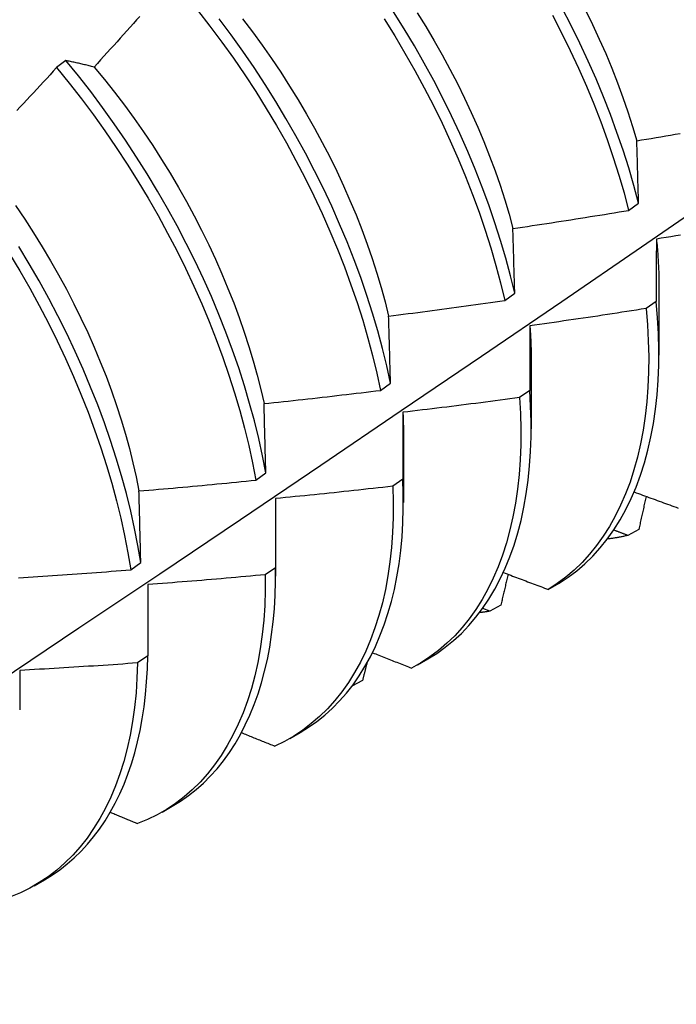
# Model space of a CAD drawing. Header units: inches. Extents: x 16 to 202, y 11 to 132.
# Tile 49 of 56: x 181.855 to 182.034, y 73.687 to 73.955. Entities that reach past the tile are written whole.
import ezdxf

# ---------------------------------------------------------------- set-up
doc = ezdxf.new("R2010")
doc.units = ezdxf.units.IN
doc.header["$MEASUREMENT"] = 0
doc.layers.add('Visible Edges(ANSI)', color=7, linetype='Continuous', lineweight=25)

msp = doc.modelspace()

# ---------------------------------------------------------------- linework, layer by layer
at = {"layer": 'Visible Edges(ANSI)'}
for p, q in [((181.86771, 73.94402), (181.86518, 73.9421)), ((182.02097, 73.90326), (182.02367, 73.90522)), ((181.98725, 73.87875), (181.98995, 73.88071)), ((182.02923, 73.88233), (182.02921, 73.86387)), ((182.02846, 73.87848), (182.02571, 73.87654)), ((181.99443, 73.86229), (181.99441, 73.84383)), ((181.95341, 73.85428), (181.95612, 73.85624)), ((181.99403, 73.85427), (181.99127, 73.85233)), ((181.95963, 73.84225), (181.95961, 73.82379)), ((181.91945, 73.82986), (181.92217, 73.83181)), ((181.95947, 73.83011), (181.9567, 73.82818)), ((181.92483, 73.82221), (181.92481, 73.80375)), ((182.02372, 73.81646), (182.02072, 73.81481)), ((181.88537, 73.80547), (181.8881, 73.80742)), ((181.92479, 73.80603), (181.92201, 73.8041)), ((181.89003, 73.80143), (181.89, 73.78202)), ((181.99906, 73.8001), (182.00203, 73.80182)), ((181.98314, 73.79419), (181.98122, 73.79495)), ((181.98614, 73.79583), (181.98314, 73.79419)), ((181.89, 73.78202), (181.88721, 73.7801)), ((181.96349, 73.77961), (181.96627, 73.78121)), ((181.9485, 73.77536), (181.94559, 73.77378)), ((181.92869, 73.75957), (181.93147, 73.76117)), ((181.89389, 73.73953), (181.89667, 73.74113)), ((181.85909, 73.71949), (181.86187, 73.72109))]:
    msp.add_line(p, q, dxfattribs=at)
at = {"layer": 'Visible Edges(ANSI)', "flags": 128}
for points in [[(182.02367, 73.90522), (182.02239, 73.91), (182.02098, 73.91481), (182.01945, 73.91964), (182.01779, 73.92448), (182.01601, 73.92934), (182.01411, 73.9342), (182.01209, 73.93905), (182.00995, 73.9439), (182.00769, 73.94873), (182.00533, 73.95355), (182.00285, 73.95833)], [(181.88787, 73.95606), (181.88698, 73.95507), (181.8861, 73.95408), (181.88521, 73.95309), (181.88432, 73.9521), (181.88342, 73.95112), (181.88253, 73.95013), (181.88164, 73.94915), (181.88075, 73.94816), (181.87985, 73.94718), (181.87896, 73.94619), (181.87806, 73.94521), (181.87716, 73.94423), (181.87627, 73.94325), (181.87537, 73.94227)], [(181.90359, 73.95771), (181.90692, 73.95343), (181.91017, 73.94908), (181.91333, 73.94465), (181.91641, 73.94015), (181.91939, 73.9356), (181.92228, 73.93098), (181.92508, 73.92632), (181.92777, 73.92161), (181.93036, 73.91686), (181.93284, 73.91207), (181.93521, 73.90726), (181.93747, 73.90243), (181.93962, 73.89758), (181.94164, 73.89273), (181.94355, 73.88787), (181.94534, 73.88301), (181.947, 73.87817), (181.94854, 73.87334), (181.94995, 73.86853), (181.95123, 73.86374), (181.95238, 73.85899), (181.95341, 73.85428)], [(181.98995, 73.88071), (181.9888, 73.88546), (181.98751, 73.89024), (181.9861, 73.89505), (181.98456, 73.89989), (181.98289, 73.90473), (181.9811, 73.90959), (181.97919, 73.91445), (181.97717, 73.9193), (181.97502, 73.92415), (181.97276, 73.92898), (181.97038, 73.93379), (181.9679, 73.93857), (181.96531, 73.94332), (181.96262, 73.94803), (181.95982, 73.9527), (181.95693, 73.95731)], [(181.96341, 73.95706), (181.96576, 73.95327), (181.96802, 73.94943), (181.97021, 73.94557), (181.97231, 73.94168), (181.97433, 73.93776), (181.97627, 73.93383), (181.97811, 73.92988), (181.97987, 73.92592), (181.98153, 73.92196), (181.9831, 73.91799), (181.98457, 73.91404), (181.98595, 73.91008), (181.98722, 73.90615), (181.98839, 73.90223), (181.98945, 73.89833)], [(182.00025, 73.95637), (182.00272, 73.95158), (182.00508, 73.94677), (182.00733, 73.94193), (182.00946, 73.93709), (182.01147, 73.93223), (182.01337, 73.92737), (182.01514, 73.92252), (182.01679, 73.91767), (182.01831, 73.91284), (182.01971, 73.90804), (182.02097, 73.90326)], [(182.0092, 73.95776), (182.01113, 73.95382), (182.01297, 73.94987), (182.01471, 73.94591), (182.01637, 73.94194), (182.01793, 73.93797), (182.0194, 73.93401), (182.02077, 73.93006), (182.02203, 73.92612), (182.0232, 73.9222)], [(181.95612, 73.85624), (181.95509, 73.86095), (181.95392, 73.86571), (181.95263, 73.87049), (181.95121, 73.8753), (181.94966, 73.88013), (181.94799, 73.88498), (181.9462, 73.88984), (181.94428, 73.8947), (181.94224, 73.89955), (181.94009, 73.9044), (181.93782, 73.90923), (181.93544, 73.91404), (181.93295, 73.91882), (181.93035, 73.92356), (181.92765, 73.92827), (181.92485, 73.93293), (181.92195, 73.93754), (181.91896, 73.9421), (181.91588, 73.94659), (181.91271, 73.95101), (181.90946, 73.95536)], [(181.9158, 73.95535), (181.9185, 73.95181), (181.92114, 73.94821), (181.9237, 73.94456), (181.9262, 73.94085), (181.92863, 73.9371), (181.93097, 73.93331), (181.93324, 73.92948), (181.93543, 73.92562), (181.93754, 73.92174), (181.93956, 73.91782), (181.94149, 73.91389), (181.94333, 73.90994), (181.94508, 73.90598), (181.94673, 73.90202), (181.94829, 73.89805), (181.94975, 73.89409), (181.95112, 73.89014), (181.95239, 73.8862), (181.95356, 73.88227), (181.95463, 73.87837), (181.9556, 73.87449)], [(181.95436, 73.95536), (181.95725, 73.95075), (181.96004, 73.94608), (181.96272, 73.94136), (181.96531, 73.93661), (181.96778, 73.93183), (181.97015, 73.92701), (181.9724, 73.92218), (181.97454, 73.91733), (181.97656, 73.91248), (181.97846, 73.90762), (181.98024, 73.90276), (181.98189, 73.89792), (181.98342, 73.89309), (181.98483, 73.88828), (181.9861, 73.8835), (181.98725, 73.87875)], [(181.87537, 73.94227), (181.87504, 73.94236), (181.87471, 73.94244), (181.87439, 73.94252), (181.87406, 73.9426), (181.87374, 73.94268), (181.87341, 73.94276), (181.87309, 73.94284), (181.87277, 73.94291), (181.87245, 73.94299), (181.87212, 73.94306), (181.8718, 73.94314), (181.87148, 73.94321), (181.87117, 73.94328), (181.87085, 73.94335), (181.87053, 73.94342), (181.87021, 73.94349), (181.8699, 73.94356), (181.86958, 73.94363), (181.86927, 73.9437), (181.86896, 73.94376), (181.86864, 73.94383), (181.86833, 73.94389), (181.86802, 73.94396), (181.86771, 73.94402)], [(181.92217, 73.83181), (181.92126, 73.83648), (181.92022, 73.8412), (181.91905, 73.84595), (181.91775, 73.85074), (181.91632, 73.85555), (181.91477, 73.86038), (181.91309, 73.86523), (181.91129, 73.87009), (181.90936, 73.87495), (181.90732, 73.8798), (181.90516, 73.88465), (181.90288, 73.88947), (181.9005, 73.89428), (181.898, 73.89906), (181.8954, 73.90381), (181.89269, 73.90851), (181.88988, 73.91317), (181.88698, 73.91778), (181.88398, 73.92233), (181.88089, 73.92681), (181.87772, 73.93123), (181.87446, 73.93558), (181.87112, 73.93984), (181.86771, 73.94402)], [(181.87537, 73.94227), (181.87819, 73.93886), (181.88095, 73.93539), (181.88365, 73.93185), (181.88629, 73.92825), (181.88885, 73.9246), (181.89134, 73.9209), (181.89376, 73.91715), (181.8961, 73.91336), (181.89836, 73.90953), (181.90055, 73.90566), (181.90265, 73.90177), (181.90466, 73.89785), (181.90659, 73.89392), (181.90844, 73.88997), (181.91019, 73.88601), (181.91185, 73.88204), (181.91342, 73.87807), (181.9149, 73.87411), (181.91627, 73.87016), (181.91755, 73.86622), (181.91873, 73.86229), (181.91981, 73.85839), (181.92079, 73.85452), (181.92166, 73.85068)], [(181.86518, 73.9421), (181.86428, 73.94113), (181.86338, 73.94015), (181.86248, 73.93918), (181.86157, 73.9382), (181.86067, 73.93723), (181.85976, 73.93626), (181.85886, 73.93528), (181.85795, 73.93431), (181.85704, 73.93334), (181.85614, 73.93237), (181.85523, 73.9314), (181.85432, 73.93044)], [(181.86518, 73.9421), (181.86859, 73.93792), (181.87193, 73.93365), (181.87518, 73.9293), (181.87835, 73.92488), (181.88143, 73.92038), (181.88442, 73.91583), (181.88732, 73.91122), (181.89011, 73.90656), (181.89281, 73.90185), (181.89541, 73.8971), (181.8979, 73.89232), (181.90028, 73.88751), (181.90254, 73.88268), (181.90469, 73.87783), (181.90673, 73.87298), (181.90864, 73.86812), (181.91044, 73.86326), (181.91211, 73.85842), (181.91365, 73.85358), (181.91507, 73.84877), (181.91636, 73.84399), (181.91752, 73.83924), (181.91855, 73.83452), (181.91945, 73.82986)], [(182.0232, 73.9222), (182.02451, 73.92242), (182.02582, 73.92264), (182.02713, 73.92286), (182.02844, 73.92309), (182.02975, 73.92331), (182.03106, 73.92354), (182.03237, 73.92376), (182.03368, 73.92399), (182.03499, 73.92422)], [(182.02367, 73.90522), (182.02365, 73.90594), (182.02363, 73.90666), (182.02361, 73.90737), (182.02359, 73.90809), (182.02357, 73.9088), (182.02355, 73.90952), (182.02353, 73.91023), (182.02351, 73.91094), (182.02349, 73.91165), (182.02347, 73.91236), (182.02345, 73.91307), (182.02343, 73.91378), (182.02342, 73.91449), (182.0234, 73.91519), (182.02338, 73.9159), (182.02336, 73.9166), (182.02334, 73.91731), (182.02332, 73.91801), (182.0233, 73.91871), (182.02328, 73.91941), (182.02326, 73.92011), (182.02324, 73.9208), (182.02322, 73.9215), (182.0232, 73.9222)], [(181.71599, 73.68721), (181.73829, 73.70175), (181.76054, 73.71632), (181.78276, 73.73092), (181.80494, 73.74555), (181.82708, 73.76022), (181.84918, 73.77491), (181.87123, 73.78963), (181.89325, 73.80438), (181.91523, 73.81915), (181.93717, 73.83395), (181.95906, 73.84878), (181.98092, 73.86362), (182.00273, 73.87849), (182.02451, 73.89338), (182.04625, 73.90829)], [(181.854, 73.90462), (181.85649, 73.90091), (181.85891, 73.89716), (181.86126, 73.89337), (181.86353, 73.88954), (181.86572, 73.88568), (181.86783, 73.88179), (181.86986, 73.87787), (181.8718, 73.87394), (181.87365, 73.87), (181.87541, 73.86604), (181.87708, 73.86208), (181.87865, 73.85811), (181.88012, 73.85415), (181.88149, 73.8502), (181.88276, 73.84626), (181.88393, 73.84234), (181.88501, 73.83844), (181.88598, 73.83456), (181.88684, 73.83071), (181.88761, 73.8269)], [(181.98945, 73.89833), (181.99077, 73.89852), (181.99208, 73.89872), (181.9934, 73.89891), (181.99471, 73.89911), (181.99603, 73.89931), (181.99734, 73.89951), (181.99866, 73.8997), (181.99997, 73.89991), (182.00129, 73.90011), (182.0026, 73.90031), (182.00391, 73.90051), (182.00523, 73.90072), (182.00654, 73.90092), (182.00785, 73.90113), (182.00917, 73.90134), (182.01048, 73.90155), (182.01179, 73.90176), (182.0131, 73.90197), (182.01442, 73.90218), (182.01573, 73.90239), (182.01704, 73.90261), (182.01835, 73.90282), (182.01966, 73.90304), (182.02097, 73.90326)], [(181.98995, 73.88071), (181.98993, 73.88146), (181.98991, 73.8822), (181.98989, 73.88295), (181.98987, 73.88369), (181.98985, 73.88443), (181.98983, 73.88517), (181.98981, 73.88591), (181.98979, 73.88665), (181.98977, 73.88739), (181.98974, 73.88812), (181.98972, 73.88886), (181.9897, 73.88959), (181.98968, 73.89033), (181.98966, 73.89106), (181.98964, 73.89179), (181.98962, 73.89252), (181.9896, 73.89325), (181.98958, 73.89398), (181.98956, 73.89471), (181.98954, 73.89544), (181.98952, 73.89616), (181.98949, 73.89689), (181.98947, 73.89761), (181.98945, 73.89833)], [(182.02852, 73.89545), (182.02852, 73.89475), (182.02851, 73.89406), (182.02851, 73.89336), (182.02851, 73.89266), (182.0285, 73.89196), (182.0285, 73.89126), (182.0285, 73.89056), (182.0285, 73.88986), (182.02849, 73.88916), (182.02849, 73.88845), (182.02849, 73.88775), (182.02848, 73.88704), (182.02848, 73.88633), (182.02848, 73.88562), (182.02848, 73.88491), (182.02848, 73.8842), (182.02847, 73.88349), (182.02847, 73.88278), (182.02847, 73.88207), (182.02847, 73.88135), (182.02847, 73.88064), (182.02847, 73.87992), (182.02846, 73.8792), (182.02846, 73.87848)], [(182.0351, 73.89651), (182.03378, 73.8963), (182.03247, 73.89608), (182.03115, 73.89587), (182.02984, 73.89566), (182.02852, 73.89545)], [(182.02852, 73.89545), (182.02858, 73.89489), (182.02864, 73.89433), (182.02869, 73.89377), (182.02874, 73.89321), (182.02879, 73.89265), (182.02883, 73.89209), (182.02888, 73.89154), (182.02892, 73.89099), (182.02896, 73.89044), (182.02899, 73.88989), (182.02902, 73.88934), (182.02905, 73.88879), (182.02908, 73.88824), (182.02911, 73.8877), (182.02913, 73.88716), (182.02915, 73.88662), (182.02917, 73.88608), (182.02918, 73.88554), (182.02919, 73.885), (182.0292, 73.88447), (182.02921, 73.88393), (182.02922, 73.8834), (182.02922, 73.88287), (182.02922, 73.88234)], [(181.85235, 73.89145), (181.85515, 73.88679), (181.85786, 73.88209), (181.86046, 73.87734), (181.86295, 73.87256), (181.86534, 73.86776), (181.86761, 73.86293), (181.86977, 73.85808), (181.87181, 73.85323), (181.87373, 73.84837), (181.87554, 73.84351), (181.87721, 73.83866), (181.87877, 73.83383), (181.88019, 73.82902), (181.88149, 73.82423), (181.88266, 73.81948), (181.88369, 73.81476), (181.8846, 73.81009), (181.88537, 73.80547)], [(181.8881, 73.80742), (181.88732, 73.81205), (181.8864, 73.81672), (181.88536, 73.82144), (181.88418, 73.82619), (181.88287, 73.83098), (181.88144, 73.8358), (181.87988, 73.84063), (181.87819, 73.84548), (181.87638, 73.85034), (181.87445, 73.85519), (181.8724, 73.86005), (181.87023, 73.86489), (181.86795, 73.86972), (181.86555, 73.87453), (181.86305, 73.8793), (181.86044, 73.88405), (181.85773, 73.88875), (181.85492, 73.89341)], [(181.9556, 73.87449), (181.95692, 73.87466), (181.95825, 73.87482), (181.95957, 73.87499), (181.96089, 73.87516), (181.96221, 73.87533), (181.96352, 73.8755), (181.96484, 73.87567), (181.96616, 73.87584), (181.96748, 73.87602), (181.9688, 73.87619), (181.97012, 73.87637), (181.97144, 73.87655), (181.97276, 73.87672), (181.97408, 73.8769), (181.97539, 73.87708), (181.97671, 73.87727), (181.97803, 73.87745), (181.97935, 73.87763), (181.98066, 73.87782), (181.98198, 73.878), (181.9833, 73.87819), (181.98461, 73.87837), (181.98593, 73.87856), (181.98725, 73.87875)], [(182.00203, 73.80182), (182.00448, 73.80342), (182.00682, 73.80519), (182.00907, 73.80711), (182.01121, 73.8092), (182.01324, 73.81143), (182.01516, 73.81382), (182.01697, 73.81636), (182.01866, 73.81904), (182.02023, 73.82187), (182.02168, 73.82483), (182.02301, 73.82793), (182.02421, 73.83116), (182.02529, 73.83452), (182.02623, 73.838), (182.02705, 73.84159), (182.02774, 73.8453), (182.0283, 73.84912), (182.02873, 73.85305), (182.02902, 73.85707), (182.02918, 73.86118), (182.0292, 73.86539), (182.02909, 73.86968), (182.02884, 73.87404), (182.02846, 73.87848)], [(182.02571, 73.87654), (182.0244, 73.87634), (182.02308, 73.87613), (182.02176, 73.87592), (182.02044, 73.87572), (182.01913, 73.87552), (182.01781, 73.87531), (182.01649, 73.87511), (182.01517, 73.87491), (182.01385, 73.87471), (182.01254, 73.87451), (182.01122, 73.87432), (182.0099, 73.87412), (182.00858, 73.87393), (182.00726, 73.87373), (182.00594, 73.87354), (182.00462, 73.87335), (182.0033, 73.87316), (182.00198, 73.87297), (182.00066, 73.87278), (181.99934, 73.8726), (181.99802, 73.87241), (181.99669, 73.87222), (181.99537, 73.87204), (181.99405, 73.87186)], [(182.02571, 73.87654), (182.02608, 73.87211), (182.02632, 73.86775), (182.02642, 73.86347), (182.02638, 73.85927), (182.02622, 73.85516), (182.02591, 73.85114), (182.02548, 73.84723), (182.02491, 73.84342), (182.02421, 73.83971), (182.02338, 73.83613), (182.02242, 73.83266), (182.02134, 73.82931), (182.02013, 73.82609), (182.01879, 73.823), (182.01733, 73.82005), (182.01575, 73.81723), (182.01405, 73.81456), (182.01224, 73.81203), (182.01031, 73.80966), (182.00827, 73.80743), (182.00612, 73.80536), (182.00387, 73.80345), (182.00151, 73.80169), (181.99906, 73.8001)], [(181.95612, 73.85624), (181.9561, 73.85701), (181.95608, 73.85778), (181.95605, 73.85855), (181.95603, 73.85932), (181.95601, 73.86009), (181.95599, 73.86086), (181.95597, 73.86162), (181.95595, 73.86239), (181.95593, 73.86315), (181.95591, 73.86391), (181.95589, 73.86468), (181.95586, 73.86544), (181.95584, 73.8662), (181.95582, 73.86696), (181.9558, 73.86771), (181.95578, 73.86847), (181.95576, 73.86923), (181.95574, 73.86998), (181.95571, 73.87074), (181.95569, 73.87149), (181.95567, 73.87224), (181.95565, 73.87299), (181.95563, 73.87374), (181.9556, 73.87449)], [(181.99405, 73.87186), (181.99405, 73.87114), (181.99405, 73.87041), (181.99405, 73.86969), (181.99404, 73.86897), (181.99404, 73.86824), (181.99404, 73.86751), (181.99404, 73.86679), (181.99404, 73.86606), (181.99404, 73.86533), (181.99404, 73.8646), (181.99403, 73.86387), (181.99403, 73.86313), (181.99403, 73.8624), (181.99403, 73.86167), (181.99403, 73.86093), (181.99403, 73.86019), (181.99403, 73.85946), (181.99403, 73.85872), (181.99403, 73.85798), (181.99403, 73.85724), (181.99403, 73.8565), (181.99403, 73.85575), (181.99403, 73.85501), (181.99403, 73.85427)], [(181.99405, 73.87186), (181.99408, 73.87145), (181.99411, 73.87104), (181.99414, 73.87064), (181.99417, 73.87023), (181.9942, 73.86983), (181.99422, 73.86942), (181.99424, 73.86902), (181.99427, 73.86862), (181.99429, 73.86821), (181.99431, 73.86781), (181.99432, 73.86741), (181.99434, 73.86701), (181.99436, 73.86662), (181.99437, 73.86622), (181.99438, 73.86582), (181.99439, 73.86542), (181.9944, 73.86503), (181.99441, 73.86463), (181.99442, 73.86424), (181.99443, 73.86385), (181.99443, 73.86346), (181.99443, 73.86306), (181.99443, 73.86267), (181.99443, 73.86228)], [(181.92166, 73.85068), (181.92298, 73.85082), (181.92431, 73.85096), (181.92563, 73.8511), (181.92695, 73.85124), (181.92828, 73.85138), (181.9296, 73.85153), (181.93093, 73.85167), (181.93225, 73.85182), (181.93357, 73.85196), (181.9349, 73.85211), (181.93622, 73.85226), (181.93754, 73.85241), (181.93887, 73.85256), (181.94019, 73.85271), (181.94151, 73.85286), (181.94283, 73.85302), (181.94416, 73.85317), (181.94548, 73.85333), (181.9468, 73.85348), (181.94812, 73.85364), (181.94944, 73.8538), (181.95076, 73.85396), (181.95208, 73.85412), (181.95341, 73.85428)], [(181.96627, 73.78121), (181.9687, 73.78271), (181.97103, 73.78437), (181.97327, 73.78618), (181.97541, 73.78815), (181.97744, 73.79026), (181.97937, 73.79252), (181.9812, 73.79492), (181.98291, 73.79746), (181.98451, 73.80014), (181.986, 73.80296), (181.98737, 73.8059), (181.98863, 73.80897), (181.98976, 73.81217), (181.99078, 73.81548), (181.99167, 73.81891), (181.99244, 73.82245), (181.99308, 73.8261), (181.9936, 73.82986), (181.99399, 73.83371), (181.99425, 73.83765), (181.99439, 73.84168), (181.9944, 73.8458), (181.99427, 73.85), (181.99403, 73.85427)], [(181.99127, 73.85233), (181.98994, 73.85215), (181.98862, 73.85197), (181.9873, 73.8518), (181.98598, 73.85162), (181.98465, 73.85144), (181.98333, 73.85127), (181.98201, 73.8511), (181.98068, 73.85093), (181.97936, 73.85075), (181.97803, 73.85058), (181.97671, 73.85042), (181.97539, 73.85025), (181.97406, 73.85008), (181.97274, 73.84992), (181.97141, 73.84975), (181.97009, 73.84959), (181.96876, 73.84943), (181.96744, 73.84927), (181.96611, 73.84911), (181.96478, 73.84895), (181.96346, 73.84879), (181.96213, 73.84863), (181.96081, 73.84848), (181.95948, 73.84832)], [(181.99127, 73.85233), (181.99151, 73.84797), (181.99162, 73.84368), (181.99159, 73.83947), (181.99143, 73.83536), (181.99114, 73.83134), (181.99071, 73.82742), (181.99015, 73.8236), (181.98946, 73.81989), (181.98864, 73.8163), (181.98769, 73.81282), (181.98661, 73.80947), (181.9854, 73.80624), (181.98407, 73.80314), (181.98262, 73.80018), (181.98105, 73.79736), (181.97936, 73.79468), (181.97755, 73.79214), (181.97563, 73.78975), (181.97359, 73.78752), (181.97145, 73.78544), (181.96921, 73.78352), (181.96686, 73.78175), (181.96441, 73.78015), (181.96186, 73.77872)], [(181.92217, 73.83181), (181.92215, 73.83261), (181.92213, 73.8334), (181.92211, 73.8342), (181.92209, 73.83499), (181.92207, 73.83579), (181.92204, 73.83658), (181.92202, 73.83737), (181.922, 73.83816), (181.92198, 73.83895), (181.92196, 73.83974), (181.92194, 73.84053), (181.92192, 73.84132), (181.9219, 73.8421), (181.92188, 73.84289), (181.92185, 73.84367), (181.92183, 73.84445), (181.92181, 73.84523), (181.92179, 73.84602), (181.92177, 73.8468), (181.92175, 73.84757), (181.92172, 73.84835), (181.9217, 73.84913), (181.92168, 73.84991), (181.92166, 73.85068)], [(181.95948, 73.84832), (181.95948, 73.84758), (181.95948, 73.84683), (181.95948, 73.84608), (181.95948, 73.84533), (181.95948, 73.84458), (181.95947, 73.84382), (181.95947, 73.84307), (181.95947, 73.84232), (181.95947, 73.84156), (181.95947, 73.8408), (181.95947, 73.84005), (181.95947, 73.83929), (181.95947, 73.83853), (181.95947, 73.83777), (181.95947, 73.83701), (181.95947, 73.83625), (181.95947, 73.83548), (181.95947, 73.83472), (181.95947, 73.83395), (181.95947, 73.83319), (181.95947, 73.83242), (181.95947, 73.83165), (181.95947, 73.83088), (181.95947, 73.83011)], [(181.95948, 73.84832), (181.95949, 73.84807), (181.95951, 73.84781), (181.95952, 73.84755), (181.95953, 73.8473), (181.95954, 73.84704), (181.95955, 73.84679), (181.95956, 73.84653), (181.95957, 73.84628), (181.95958, 73.84602), (181.95958, 73.84577), (181.95959, 73.84552), (181.9596, 73.84526), (181.9596, 73.84501), (181.95961, 73.84476), (181.95961, 73.84451), (181.95962, 73.84426), (181.95962, 73.844), (181.95963, 73.84375), (181.95963, 73.8435), (181.95963, 73.84325), (181.95963, 73.843), (181.95963, 73.84275), (181.95963, 73.8425), (181.95963, 73.84226)], [(181.88761, 73.8269), (181.88894, 73.82701), (181.89027, 73.82713), (181.89159, 73.82724), (181.89292, 73.82735), (181.89425, 73.82747), (181.89558, 73.82759), (181.8969, 73.8277), (181.89823, 73.82782), (181.89956, 73.82794), (181.90088, 73.82806), (181.90221, 73.82818), (181.90354, 73.82831), (181.90486, 73.82843), (181.90619, 73.82855), (181.90752, 73.82868), (181.90884, 73.82881), (181.91017, 73.82893), (181.9115, 73.82906), (181.91282, 73.82919), (181.91415, 73.82932), (181.91547, 73.82945), (181.9168, 73.82959), (181.91812, 73.82972), (181.91945, 73.82986)], [(181.93147, 73.76117), (181.9338, 73.76261), (181.93605, 73.76419), (181.93821, 73.76592), (181.94027, 73.76778), (181.94224, 73.76978), (181.94412, 73.77192), (181.9459, 73.77419), (181.94757, 73.77659), (181.94915, 73.77912), (181.95062, 73.78177), (181.95198, 73.78454), (181.95324, 73.78744), (181.95439, 73.79045), (181.95542, 73.79357), (181.95635, 73.79679), (181.95716, 73.80013), (181.95786, 73.80356), (181.95844, 73.8071), (181.9589, 73.81072), (181.95925, 73.81444), (181.95948, 73.81824), (181.9596, 73.82212), (181.95959, 73.82608), (181.95947, 73.83011)], [(181.8881, 73.80742), (181.88808, 73.80824), (181.88806, 73.80907), (181.88804, 73.80989), (181.88802, 73.81071), (181.888, 73.81153), (181.88798, 73.81234), (181.88796, 73.81316), (181.88794, 73.81398), (181.88792, 73.81479), (181.8879, 73.81561), (181.88788, 73.81642), (181.88786, 73.81723), (181.88784, 73.81804), (181.88782, 73.81885), (181.8878, 73.81966), (181.88778, 73.82047), (181.88776, 73.82128), (181.88774, 73.82209), (181.88772, 73.82289), (181.8877, 73.8237), (181.88767, 73.8245), (181.88765, 73.8253), (181.88763, 73.8261), (181.88761, 73.8269)], [(181.9567, 73.82818), (181.95682, 73.82389), (181.9568, 73.81968), (181.95665, 73.81556), (181.95636, 73.81154), (181.95594, 73.80761), (181.95539, 73.80378), (181.95471, 73.80007), (181.95389, 73.79647), (181.95295, 73.79298), (181.95188, 73.78962), (181.95068, 73.78639), (181.94936, 73.78328), (181.94791, 73.78031), (181.94635, 73.77748), (181.94466, 73.77479), (181.94286, 73.77225), (181.94095, 73.76985), (181.93892, 73.76761), (181.93678, 73.76552), (181.93454, 73.76359), (181.9322, 73.76181), (181.92976, 73.7602), (181.92722, 73.75876), (181.92459, 73.75748)], [(181.9567, 73.82818), (181.95537, 73.82803), (181.95405, 73.82788), (181.95272, 73.82773), (181.95139, 73.82758), (181.95006, 73.82744), (181.94873, 73.82729), (181.94741, 73.82715), (181.94608, 73.827), (181.94475, 73.82686), (181.94342, 73.82672), (181.94209, 73.82658), (181.94076, 73.82644), (181.93944, 73.8263), (181.93811, 73.82616), (181.93678, 73.82602), (181.93545, 73.82589), (181.93412, 73.82575), (181.93279, 73.82562), (181.93146, 73.82549), (181.93013, 73.82536), (181.9288, 73.82523), (181.92747, 73.8251), (181.92614, 73.82497), (181.92481, 73.82485)], [(181.92481, 73.82485), (181.92481, 73.82407), (181.92481, 73.8233), (181.9248, 73.82253), (181.9248, 73.82175), (181.9248, 73.82097), (181.9248, 73.82019), (181.9248, 73.81942), (181.9248, 73.81864), (181.9248, 73.81786), (181.9248, 73.81707), (181.9248, 73.81629), (181.9248, 73.81551), (181.9248, 73.81472), (181.9248, 73.81394), (181.9248, 73.81315), (181.9248, 73.81236), (181.9248, 73.81157), (181.9248, 73.81079), (181.9248, 73.80999), (181.9248, 73.8092), (181.92479, 73.80841), (181.92479, 73.80762), (181.92479, 73.80682), (181.92479, 73.80603)], [(181.92481, 73.82485), (181.92481, 73.82474), (181.92481, 73.82463), (181.92481, 73.82452), (181.92482, 73.8244), (181.92482, 73.82429), (181.92482, 73.82418), (181.92482, 73.82407), (181.92482, 73.82396), (181.92482, 73.82385), (181.92483, 73.82374), (181.92483, 73.82363), (181.92483, 73.82352), (181.92483, 73.82341), (181.92483, 73.8233), (181.92483, 73.82319), (181.92483, 73.82308), (181.92483, 73.82298), (181.92483, 73.82287), (181.92483, 73.82276), (181.92483, 73.82265), (181.92483, 73.82254), (181.92483, 73.82243), (181.92483, 73.82232), (181.92483, 73.82221)], [(182.02247, 73.82663), (182.02304, 73.82643), (182.02361, 73.82622), (182.02418, 73.82601), (182.02475, 73.8258), (182.02532, 73.82559), (182.02589, 73.82538), (182.02646, 73.82517), (182.02703, 73.82496), (182.0276, 73.82475), (182.02817, 73.82454), (182.02874, 73.82434), (182.02931, 73.82413), (182.02988, 73.82392), (182.03045, 73.82371), (182.03102, 73.8235), (182.03159, 73.8233), (182.03217, 73.82309), (182.03274, 73.82288), (182.03331, 73.82267), (182.03388, 73.82246), (182.03445, 73.82226)], [(182.02572, 73.82544), (182.02564, 73.82507), (182.02556, 73.82469), (182.02547, 73.82432), (182.02539, 73.82395), (182.02531, 73.82357), (182.02522, 73.8232), (182.02514, 73.82282), (182.02506, 73.82245), (182.02498, 73.82208), (182.02489, 73.8217), (182.02481, 73.82133), (182.02473, 73.82095), (182.02464, 73.82058), (182.02456, 73.82021), (182.02448, 73.81983), (182.02439, 73.81946), (182.02431, 73.81908), (182.02423, 73.81871), (182.02414, 73.81833), (182.02406, 73.81796), (182.02398, 73.81759), (182.02389, 73.81721), (182.02381, 73.81684), (182.02372, 73.81646)], [(182.02072, 73.81481), (182.02056, 73.81487), (182.0204, 73.81493), (182.02024, 73.81499), (182.02008, 73.81505), (182.01992, 73.81511), (182.01977, 73.81517), (182.01961, 73.81523), (182.01945, 73.81529), (182.01929, 73.81535), (182.01913, 73.81541), (182.01897, 73.81547), (182.01881, 73.81553), (182.01865, 73.81559), (182.01849, 73.81565), (182.01833, 73.81572), (182.01817, 73.81578), (182.01801, 73.81584), (182.01785, 73.8159), (182.0177, 73.81596), (182.01754, 73.81602), (182.01738, 73.81608), (182.01722, 73.81614), (182.01706, 73.8162), (182.0169, 73.81626)], [(182.02072, 73.81481), (182.02049, 73.81475), (182.02027, 73.8147), (182.02004, 73.81465), (182.01981, 73.8146), (182.01958, 73.81455), (182.01935, 73.8145), (182.01912, 73.81445), (182.01889, 73.81441), (182.01866, 73.81436), (182.01843, 73.81432), (182.0182, 73.81428), (182.01797, 73.81423), (182.01774, 73.81419), (182.0175, 73.81415), (182.01727, 73.81411), (182.01704, 73.81408), (182.0168, 73.81404), (182.01657, 73.814), (182.01633, 73.81397), (182.0161, 73.81394), (182.01586, 73.8139), (182.01563, 73.81387), (182.01539, 73.81384), (182.01515, 73.81381)], [(181.85479, 73.80325), (181.85612, 73.80334), (181.85745, 73.80342), (181.85878, 73.80351), (181.86011, 73.8036), (181.86144, 73.80369), (181.86277, 73.80378), (181.8641, 73.80387), (181.86543, 73.80396), (181.86676, 73.80406), (181.86809, 73.80415), (181.86942, 73.80425), (181.87075, 73.80434), (181.87208, 73.80444), (181.87341, 73.80454), (181.87474, 73.80464), (181.87607, 73.80474), (181.8774, 73.80484), (181.87873, 73.80494), (181.88006, 73.80505), (181.88139, 73.80515), (181.88272, 73.80526), (181.88404, 73.80536), (181.88537, 73.80547)], [(181.89667, 73.74113), (181.89891, 73.74251), (181.90107, 73.74402), (181.90314, 73.74566), (181.90514, 73.74742), (181.90704, 73.74932), (181.90886, 73.75133), (181.91059, 73.75347), (181.91223, 73.75574), (181.91377, 73.75811), (181.91522, 73.76061), (181.91657, 73.76322), (181.91783, 73.76593), (181.91898, 73.76876), (181.92003, 73.77169), (181.92098, 73.77472), (181.92183, 73.77785), (181.92257, 73.78107), (181.92321, 73.78439), (181.92374, 73.7878), (181.92417, 73.79129), (181.92449, 73.79486), (181.9247, 73.79851), (181.9248, 73.80223), (181.92479, 73.80603)], [(181.92201, 73.8041), (181.922, 73.79989), (181.92186, 73.79577), (181.92158, 73.79173), (181.92117, 73.7878), (181.92063, 73.78397), (181.91995, 73.78025), (181.91914, 73.77664), (181.91821, 73.77315), (181.91715, 73.76978), (181.91596, 73.76654), (181.91464, 73.76342), (181.9132, 73.76045), (181.91164, 73.75761), (181.90997, 73.75491), (181.90817, 73.75236), (181.90626, 73.74995), (181.90424, 73.7477), (181.90212, 73.7456), (181.89988, 73.74366), (181.89754, 73.74188), (181.89511, 73.74026), (181.89257, 73.7388), (181.88995, 73.73751), (181.88723, 73.73639)], [(181.92201, 73.8041), (181.92068, 73.80398), (181.91935, 73.80386), (181.91802, 73.80374), (181.91669, 73.80362), (181.91536, 73.8035), (181.91403, 73.80338), (181.91269, 73.80326), (181.91136, 73.80314), (181.91003, 73.80303), (181.9087, 73.80292), (181.90736, 73.8028), (181.90603, 73.80269), (181.9047, 73.80258), (181.90337, 73.80247), (181.90203, 73.80236), (181.9007, 73.80225), (181.89937, 73.80215), (181.89803, 73.80204), (181.8967, 73.80194), (181.89537, 73.80183), (181.89403, 73.80173), (181.8927, 73.80163), (181.89137, 73.80153), (181.89003, 73.80143)], [(181.98813, 73.80423), (181.98805, 73.80388), (181.98796, 73.80353), (181.98788, 73.80318), (181.9878, 73.80283), (181.98772, 73.80248), (181.98764, 73.80213), (181.98755, 73.80178), (181.98747, 73.80143), (181.98739, 73.80108), (181.98731, 73.80073), (181.98722, 73.80038), (181.98714, 73.80003), (181.98706, 73.79968), (181.98697, 73.79933), (181.98689, 73.79898), (181.98681, 73.79863), (181.98673, 73.79828), (181.98664, 73.79793), (181.98656, 73.79758), (181.98648, 73.79723), (181.98639, 73.79688), (181.98631, 73.79653), (181.98623, 73.79618), (181.98614, 73.79583)], [(181.98685, 73.80472), (181.98735, 73.80453), (181.98786, 73.80433), (181.98837, 73.80414), (181.98888, 73.80395), (181.98938, 73.80376), (181.98989, 73.80356), (181.9904, 73.80337), (181.99091, 73.80318), (181.99142, 73.80298), (181.99193, 73.80279), (181.99243, 73.8026), (181.99294, 73.80241), (181.99345, 73.80221), (181.99396, 73.80202), (181.99447, 73.80183), (181.99498, 73.80164), (181.99549, 73.80145), (181.996, 73.80125), (181.99651, 73.80106), (181.99702, 73.80087), (181.99753, 73.80068), (181.99804, 73.80049), (181.99855, 73.80029), (181.99906, 73.8001)], [(181.98314, 73.79419), (181.98302, 73.79417), (181.98291, 73.79415), (181.98279, 73.79413), (181.98268, 73.79411), (181.98256, 73.79409), (181.98245, 73.79407), (181.98233, 73.79405), (181.98221, 73.79403), (181.9821, 73.79402), (181.98198, 73.794), (181.98187, 73.79398), (181.98175, 73.79396), (181.98164, 73.79395), (181.98152, 73.79393), (181.9814, 73.79391), (181.98129, 73.79389), (181.98117, 73.79388), (181.98105, 73.79386), (181.98094, 73.79385), (181.98082, 73.79383), (181.9807, 73.79382), (181.98059, 73.7938), (181.98047, 73.79379), (181.98035, 73.79377)], [(181.86187, 73.72109), (181.86402, 73.72241), (181.86608, 73.72384), (181.86808, 73.7254), (181.87, 73.72707), (181.87183, 73.72885), (181.87359, 73.73075), (181.87527, 73.73277), (181.87687, 73.73489), (181.87838, 73.73713), (181.8798, 73.73947), (181.88114, 73.74191), (181.88238, 73.74446), (181.88354, 73.7471), (181.8846, 73.74985), (181.88557, 73.75268), (181.88645, 73.75561), (181.88723, 73.75863), (181.88792, 73.76174), (181.88851, 73.76493), (181.88901, 73.7682), (181.8894, 73.77154), (181.8897, 73.77496), (181.8899, 73.77846), (181.89, 73.78202)], [(181.95119, 73.78289), (181.95163, 73.78271), (181.95208, 73.78254), (181.95252, 73.78237), (181.95296, 73.78219), (181.95341, 73.78202), (181.95385, 73.78184), (181.9543, 73.78167), (181.95474, 73.7815), (181.95519, 73.78132), (181.95563, 73.78115), (181.95607, 73.78097), (181.95652, 73.7808), (181.95696, 73.78063), (181.95741, 73.78045), (181.95785, 73.78028), (181.9583, 73.7801), (181.95874, 73.77993), (181.95919, 73.77976), (181.95963, 73.77958), (181.96008, 73.77941), (181.96053, 73.77924), (181.96097, 73.77906), (181.96142, 73.77889), (181.96186, 73.77872)], [(181.88721, 73.7801), (181.88707, 73.77597), (181.8868, 73.77193), (181.8864, 73.76799), (181.88586, 73.76415), (181.8852, 73.76043), (181.8844, 73.75681), (181.88347, 73.75331), (181.88241, 73.74994), (181.88123, 73.74669), (181.87992, 73.74357), (181.87849, 73.74058), (181.87694, 73.73773), (181.87527, 73.73503), (181.87348, 73.73246), (181.87158, 73.73005), (181.86957, 73.72779), (181.86745, 73.72568), (181.86522, 73.72373), (181.86289, 73.72194), (181.86045, 73.72031), (181.85793, 73.71884), (181.85531, 73.71754), (181.85259, 73.71641)], [(181.88721, 73.7801), (181.88588, 73.78), (181.88454, 73.77991), (181.88321, 73.77981), (181.88187, 73.77972), (181.88054, 73.77963), (181.8792, 73.77954), (181.87787, 73.77945), (181.87653, 73.77936), (181.8752, 73.77927), (181.87386, 73.77919), (181.87253, 73.7791), (181.87119, 73.77902), (181.86985, 73.77893), (181.86852, 73.77885), (181.86718, 73.77877), (181.86585, 73.77869), (181.86451, 73.77861), (181.86317, 73.77853), (181.86184, 73.77845), (181.8605, 73.77838), (181.85916, 73.7783), (181.85783, 73.77823), (181.85649, 73.77816), (181.85516, 73.77809)], [(181.94967, 73.78002), (181.94962, 73.77983), (181.94957, 73.77963), (181.94952, 73.77944), (181.94947, 73.77924), (181.94943, 73.77905), (181.94938, 73.77885), (181.94933, 73.77866), (181.94928, 73.77847), (181.94923, 73.77827), (181.94918, 73.77808), (181.94913, 73.77788), (181.94908, 73.77769), (181.94904, 73.77749), (181.94899, 73.7773), (181.94894, 73.77711), (181.94889, 73.77691), (181.94884, 73.77672), (181.94879, 73.77652), (181.94874, 73.77633), (181.94869, 73.77613), (181.94864, 73.77594), (181.9486, 73.77574), (181.94855, 73.77555), (181.9485, 73.77536)], [(181.85516, 73.77809), (181.85515, 73.77726), (181.85515, 73.77644), (181.85515, 73.77561), (181.85514, 73.77479), (181.85514, 73.77396), (181.85514, 73.77314), (181.85514, 73.77231), (181.85513, 73.77148), (181.85513, 73.77065), (181.85513, 73.76982), (181.85513, 73.76898), (181.85512, 73.76815), (181.85512, 73.76732)], [(181.91551, 73.76114), (181.91588, 73.76099), (181.91626, 73.76083), (181.91664, 73.76068), (181.91702, 73.76053), (181.9174, 73.76038), (181.91777, 73.76022), (181.91815, 73.76007), (181.91853, 73.75992), (181.91891, 73.75976), (181.91928, 73.75961), (181.91966, 73.75946), (181.92004, 73.75931), (181.92042, 73.75915), (181.9208, 73.759), (181.92118, 73.75885), (181.92155, 73.7587), (181.92193, 73.75854), (181.92231, 73.75839), (181.92269, 73.75824), (181.92307, 73.75809), (181.92345, 73.75794), (181.92383, 73.75778), (181.92421, 73.75763), (181.92459, 73.75748)], [(181.8798, 73.73947), (181.88011, 73.73934), (181.88042, 73.73922), (181.88073, 73.73909), (181.88104, 73.73896), (181.88135, 73.73883), (181.88166, 73.7387), (181.88197, 73.73857), (181.88228, 73.73844), (181.88258, 73.73832), (181.88289, 73.73819), (181.8832, 73.73806), (181.88351, 73.73793), (181.88382, 73.7378), (181.88413, 73.73767), (181.88444, 73.73754), (181.88475, 73.73742), (181.88506, 73.73729), (181.88537, 73.73716), (181.88568, 73.73703), (181.88599, 73.7369), (181.8863, 73.73677), (181.88661, 73.73665), (181.88692, 73.73652), (181.88723, 73.73639)]]:
    msp.add_lwpolyline(points, dxfattribs=at)

doc.saveas('drawing.dxf')
